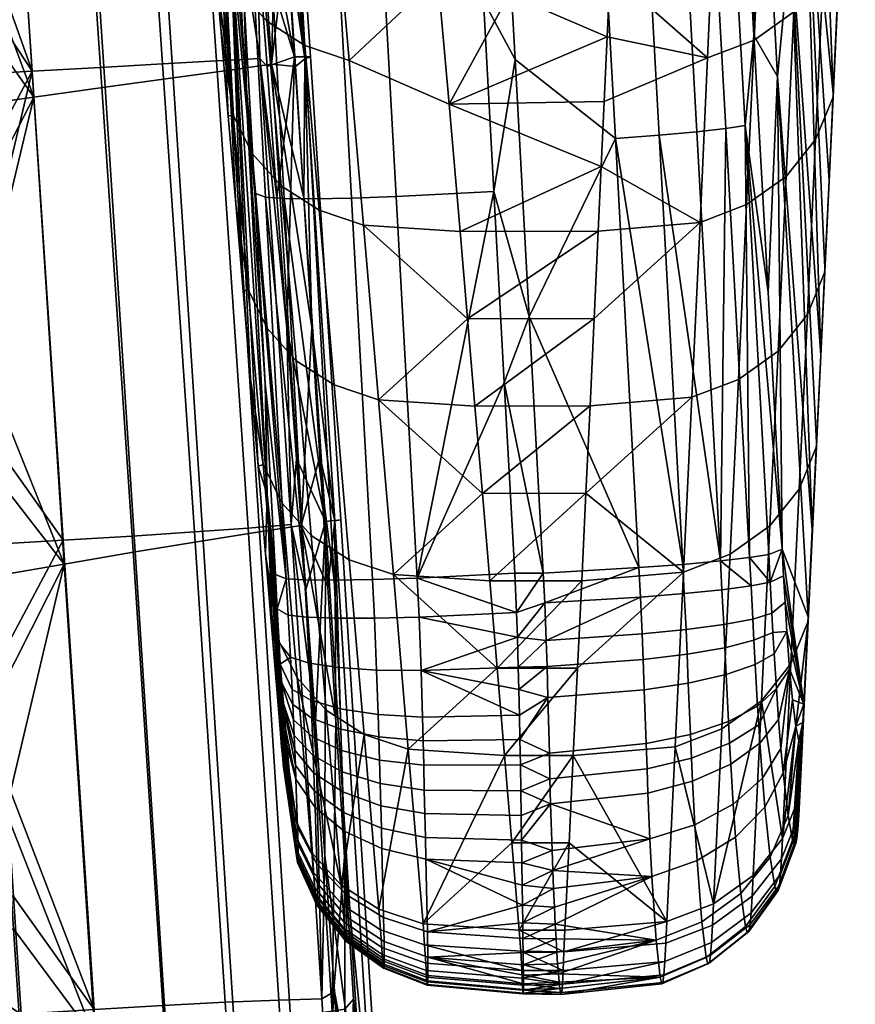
# Model space of a CAD drawing. Header units: millimetres. Extents: x -303 to 303, y -299 to 278.
# Tile 36 of 62: x 243 to 302, y -190 to -120. Entities that reach past the tile are written whole.
import ezdxf

# ---------------------------------------------------------------- set-up
doc = ezdxf.new("R2010")
doc.units = ezdxf.units.MM
doc.header["$MEASUREMENT"] = 0
for name, color, linetype in [('podrucky', 253, 'Continuous'), ('sedak', 253, 'Continuous'), ('sesak doplnky', 211, 'Continuous')]:
    doc.layers.add(name, color=color, linetype=linetype)

msp = doc.modelspace()

# ---------------------------------------------------------------- meshes
at = {"layer": 'podrucky'}
mesh = msp.add_polyface(dxfattribs=at)
corners = [(256.352, -85.469, 477.692), (257.367, -96.184, 440.248), (258.99, -126.365, 441.462), (257.801, -113.207, 478.531), (258.051, -104.846, 419.475), (258.791, -118.389, 420.127), (256.781, -81.76, 418.359), (257.121, -120.271, 539.698), (256.549, -99.913, 515.563), (257.656, -126.478, 527.339), (256.617, -114.424, 551.345), (255.23, -86.484, 552.558), (258.715, -138.897, 502.622), (256.111, -108.579, 562.993), (258.188, -132.687, 514.98), (255.602, -102.737, 574.642), (261.613, -132.312, 410.694), (260.287, -132.23, 413.854), (258.797, -105.145, 412.545), (260.121, -105.227, 409.381), (263.686, -132.331, 407.999), (262.195, -105.246, 406.681), (266.402, -132.283, 405.955), (264.912, -105.197, 404.633), (269.574, -132.173, 404.663), (268.088, -105.087, 403.338), (275.023, -104.74, 402.654), (275.766, -118.284, 403.317), (274.389, -93.195, 402.089), (262.066, -109.774, 593.057), (265.207, -110.829, 593.725), (264.172, -99.145, 617.025), (261.035, -98.092, 616.356), (259.375, -108.051, 592.074), (258.344, -96.371, 615.373), (257.305, -105.74, 590.823), (256.273, -94.063, 614.122), (255.957, -102.995, 589.387), (254.926, -91.32, 612.687), (263.09, -121.459, 569.757), (266.23, -122.515, 570.424), (260.396, -119.735, 568.775), (258.326, -117.423, 567.525), (256.98, -114.677, 566.089), (268.191, -90.584, 635.478), (267.279, -87.916, 640.742), (270.02, -95.892, 624.934), (269.105, -93.242, 630.208), (270.934, -98.539, 619.658), (271.738, -107.568, 601.656), (272.531, -116.597, 583.653), (254.572, -91.061, 597.941), (255.088, -96.898, 586.291), (277.594, -117.827, 581.199), (275.375, -111.398, 594.019), (273.154, -104.969, 606.839), (277.008, -104.224, 402.629)]
mesh.append_faces([[corners[k] for k in face] for face in [(0, 1, 2, 3), (1, 4, 5, 5), (1, 6, 4, 4), (2, 1, 5, 5), (7, 8, 9, 9), (10, 11, 7, 7), (7, 11, 8, 8), (3, 12, 8, 8), (11, 10, 13, 13), (14, 9, 8, 8), (13, 15, 11, 11), (16, 17, 18, 19), (20, 16, 19, 21), (22, 20, 21, 23), (24, 22, 23, 25), (18, 5, 4, 4), (25, 26, 27, 27), (26, 25, 28, 28), (29, 30, 31, 32), (33, 29, 32, 34), (35, 33, 34, 36), (37, 35, 36, 38), (39, 40, 30, 29), (41, 39, 29, 33), (42, 41, 33, 35), (43, 42, 35, 37), (44, 45, 31, 31), (46, 47, 31, 31), (48, 31, 30, 49), (30, 50, 49, 49), (50, 30, 40, 40), (48, 46, 31, 31), (37, 51, 52, 52), (38, 51, 37, 37), (37, 15, 13, 43), (37, 52, 15, 15), (43, 13, 10, 10), (53, 54, 50, 50), (50, 54, 49, 49), (48, 49, 55, 55), (54, 55, 49, 49), (27, 26, 56, 56), (26, 28, 56, 56)]])
mesh = msp.add_polyface(dxfattribs=at)
corners = [(295.033, -93.76, 447.066), (296.102, -85.698, 475.427), (297.57, -113.721, 476.295), (296.633, -123.651, 448.218), (301.145, -112.789, 550.922), (300.875, -118.631, 539.273), (299.377, -93.154, 533.69), (300.586, -124.836, 526.898), (301.412, -106.944, 562.571), (300.215, -82.834, 562.122), (301.676, -101.096, 574.218), (298.465, -103.811, 504.075), (299.703, -143.436, 489.766), (294.961, -120.736, 419.584), (293.957, -102.503, 418.68), (291.279, -96.883, 408.596), (292.643, -96.659, 411.63), (294.326, -127.123, 413.135), (292.963, -127.347, 410.098), (289.217, -97.122, 406.038), (290.9, -127.585, 407.536), (286.551, -97.364, 404.119), (288.232, -127.826, 405.615), (283.445, -97.594, 402.924), (285.127, -128.056, 404.417), (292.951, -84.27, 417.779), (278.01, -122.456, 403.522), (277.008, -104.224, 402.629), (276, -85.994, 401.736), (295.504, -109.382, 593.097), (292.193, -110.652, 593.807), (291.668, -122.336, 570.511), (294.977, -121.068, 569.801), (298.312, -107.375, 592.028), (297.785, -119.064, 568.732), (300.398, -104.756, 590.669), (299.871, -116.449, 567.372), (301.637, -101.73, 589.124), (301.109, -113.425, 565.828), (296.016, -97.692, 616.393), (292.703, -98.966, 617.102), (298.828, -95.68, 615.324), (300.914, -93.056, 613.963), (302.15, -90.026, 612.417), (284.752, -116.245, 584.354), (284.955, -111.648, 593.52), (285.355, -102.455, 611.851), (285.156, -107.051, 602.685), (287.527, -92.884, 630.903), (285.551, -97.858, 621.017), (300.574, -125.112, 542.531), (301.934, -95.246, 585.865), (282.898, -104.514, 607.744), (280.246, -111.171, 594.471), (284.545, -120.841, 575.189), (277.594, -117.827, 581.199), (275.766, -118.284, 403.317)]
mesh.append_faces([[corners[k] for k in face] for face in [(0, 1, 2, 3), (4, 5, 6, 6), (6, 5, 7, 7), (8, 9, 10, 10), (4, 9, 8, 8), (11, 6, 7, 7), (9, 4, 6, 6), (12, 2, 11, 11), (3, 13, 0, 0), (14, 0, 13, 13), (15, 16, 17, 18), (19, 15, 18, 20), (21, 19, 20, 22), (23, 21, 22, 24), (16, 14, 13, 17), (16, 25, 14, 14), (24, 26, 27, 23), (28, 23, 27, 27), (29, 30, 31, 32), (33, 29, 32, 34), (35, 33, 34, 36), (37, 35, 36, 38), (39, 40, 30, 29), (41, 39, 29, 33), (42, 41, 33, 35), (43, 42, 35, 37), (31, 30, 44, 44), (45, 44, 30, 30), (40, 46, 47, 30), (45, 30, 47, 47), (40, 48, 46, 46), (49, 46, 48, 48), (38, 8, 10, 37), (4, 50, 5, 5), (38, 4, 8, 8), (37, 10, 51, 51), (52, 47, 46, 46), (47, 53, 45, 45), (53, 44, 45, 45), (54, 44, 55, 55), (53, 55, 44, 44), (52, 53, 47, 47), (52, 46, 49, 49), (26, 56, 27, 27)]])
mesh = msp.add_polyface(dxfattribs=at)
corners = [(258.99, -126.365, 441.462), (259.531, -131.932, 420.777), (260.27, -145.475, 421.425), (258.791, -118.389, 420.127), (257.801, -113.207, 478.531), (259.768, -151.324, 477.908), (259.242, -145.11, 490.265), (258.715, -138.897, 502.622), (258.188, -132.687, 514.98), (256.549, -99.913, 515.563), (260.422, -153.322, 442.537), (261.771, -159.315, 415.156), (260.287, -132.23, 413.854), (261.613, -132.312, 410.694), (263.1, -159.398, 412.002), (258.797, -105.145, 412.545), (263.686, -132.331, 407.999), (265.172, -159.417, 409.314), (266.402, -132.283, 405.955), (267.887, -159.37, 407.275), (268.088, -105.087, 403.338), (275.766, -118.284, 403.317), (276.504, -131.829, 403.981), (269.574, -132.173, 404.663), (271.057, -159.26, 405.987), (264.104, -133.146, 546.457), (267.242, -134.201, 547.122), (266.23, -122.515, 570.424), (263.09, -121.459, 569.757), (261.41, -131.423, 545.476), (260.396, -119.735, 568.775), (259.34, -129.112, 544.228), (258.326, -117.423, 567.525), (257.994, -126.367, 542.793), (256.98, -114.677, 566.089), (265.172, -145.55, 521.731), (268.309, -146.604, 522.394), (262.48, -143.829, 520.752), (260.412, -141.521, 519.506), (259.062, -138.778, 518.073), (260.127, -151.195, 493.354), (261.477, -153.934, 494.785), (273.32, -125.626, 565.649), (272.531, -116.597, 583.653), (274.1, -134.655, 547.646), (274.633, -140.856, 535.28), (256.617, -114.424, 551.345), (257.121, -120.271, 539.698), (275.164, -147.058, 522.915), (257.656, -126.478, 527.339), (283.625, -140.836, 535.32), (283.914, -134.631, 547.692), (284.127, -130.035, 556.858), (277.594, -117.827, 581.199), (284.545, -120.841, 575.189), (278.01, -122.456, 403.522)]
mesh.append_faces([[corners[k] for k in face] for face in [(0, 1, 2, 2), (1, 0, 3, 3), (4, 5, 6, 6), (4, 6, 7, 7), (8, 9, 7, 7), (10, 0, 2, 2), (4, 0, 10, 10), (5, 4, 10, 10), (11, 1, 12, 12), (13, 14, 12, 12), (12, 1, 3, 15), (16, 17, 13, 13), (1, 11, 2, 2), (18, 19, 17, 16), (20, 21, 22, 23), (23, 24, 19, 18), (23, 22, 24, 24), (25, 26, 27, 28), (29, 25, 28, 30), (31, 29, 30, 32), (33, 31, 32, 34), (35, 36, 26, 25), (37, 35, 25, 29), (38, 37, 29, 31), (39, 38, 31, 33), (40, 41, 38, 39), (27, 42, 43, 43), (42, 27, 26, 44), (26, 45, 44, 44), (46, 47, 33, 33), (34, 46, 33, 33), (36, 48, 45, 45), (47, 49, 33, 33), (33, 49, 8, 39), (39, 7, 6, 40), (39, 8, 7, 7), (45, 26, 36, 36), (50, 45, 48, 48), (45, 51, 44, 44), (52, 42, 44, 44), (53, 43, 42, 42), (54, 53, 42, 42), (21, 55, 22, 22)]])
mesh = msp.add_polyface(dxfattribs=at)
corners = [(298.465, -103.811, 504.075), (300.586, -124.836, 526.898), (300.295, -131.038, 514.521), (300, -137.238, 502.144), (299.703, -143.436, 489.766), (299.1, -155.827, 465.009), (297.57, -113.721, 476.295), (299.402, -149.632, 477.388), (296.633, -123.651, 448.218), (296.961, -157.204, 421.402), (295.963, -138.97, 420.491), (294.961, -120.736, 419.584), (294.326, -127.123, 413.135), (294.641, -157.81, 411.605), (292.963, -127.347, 410.098), (292.578, -158.049, 409.038), (290.9, -127.585, 407.536), (286.801, -158.518, 405.911), (279.01, -140.687, 404.415), (285.127, -128.056, 404.417), (288.232, -127.826, 405.615), (289.908, -158.289, 407.112), (278.01, -122.456, 403.522), (299.994, -137.519, 517.779), (298.756, -140.543, 519.325), (298.17, -152.947, 494.573), (299.406, -149.921, 493.026), (294.439, -132.752, 546.505), (291.131, -134.019, 547.217), (290.551, -146.429, 522.471), (293.859, -145.162, 521.757), (297.246, -130.749, 545.435), (296.668, -143.158, 520.686), (299.334, -128.135, 544.075), (300.574, -125.112, 542.531), (294.977, -121.068, 569.801), (291.668, -122.336, 570.511), (297.785, -119.064, 568.732), (299.871, -116.449, 567.372), (301.109, -113.425, 565.828), (283.625, -140.836, 535.32), (283.332, -147.04, 522.949), (283.914, -134.631, 547.692), (300.875, -118.631, 539.273), (284.336, -125.438, 566.023), (284.127, -130.035, 556.858), (284.545, -120.841, 575.189), (284.752, -116.245, 584.354), (301.145, -112.789, 550.922), (275.164, -147.058, 522.915), (274.633, -140.856, 535.28), (273.32, -125.626, 565.649), (274.1, -134.655, 547.646), (277.242, -145.373, 404.644), (276.504, -131.829, 403.981)]
mesh.append_faces([[corners[k] for k in face] for face in [(0, 1, 2, 2), (0, 2, 3, 3), (4, 0, 3, 3), (5, 6, 7, 7), (6, 4, 7, 7), (6, 5, 8, 8), (9, 10, 8, 8), (10, 11, 8, 8), (10, 9, 12, 12), (13, 14, 12, 12), (12, 11, 10, 10), (14, 15, 16, 16), (17, 18, 19, 19), (20, 16, 15, 15), (21, 19, 20, 20), (18, 22, 19, 19), (23, 24, 25, 26), (27, 28, 29, 30), (31, 27, 30, 32), (33, 31, 32, 24), (34, 33, 24, 23), (35, 36, 28, 27), (37, 35, 27, 31), (38, 37, 31, 33), (39, 38, 33, 34), (28, 40, 41, 29), (42, 40, 28, 28), (26, 4, 3, 23), (23, 2, 1, 34), (26, 7, 4, 4), (23, 3, 2, 2), (1, 43, 34, 34), (36, 44, 45, 28), (36, 46, 44, 44), (36, 47, 46, 46), (48, 39, 34, 34), (45, 42, 28, 28), (49, 41, 40, 40), (42, 50, 40, 40), (44, 51, 45, 45), (44, 46, 51, 51), (42, 45, 52, 52), (18, 53, 54, 54), (18, 54, 22, 22)]])
mesh = msp.add_polyface(dxfattribs=at)
corners = [(280.215, -163.687, 405.638), (278.176, -163.453, 405.612), (280.109, -161.018, 405.42), (296.633, -123.651, 448.218), (299.1, -155.827, 465.009), (298.797, -162.02, 452.63), (296.961, -157.204, 421.402), (298.49, -168.212, 440.25), (297.064, -159.095, 421.504), (297.17, -160.982, 421.659), (296.232, -161.763, 414.922), (296.309, -163.127, 415.092), (294.953, -163.682, 412.073), (294.875, -162.168, 411.888), (290.016, -160.361, 407.219), (290.137, -162.924, 407.411), (287.021, -163.232, 406.219), (286.906, -160.606, 406.019), (292.688, -160.095, 409.144), (292.811, -162.563, 409.329), (294.75, -159.824, 411.71), (296.111, -159.562, 414.751), (280.006, -158.918, 405.308), (286.801, -158.518, 405.911), (289.908, -158.289, 407.112), (292.578, -158.049, 409.038), (294.641, -157.81, 411.605), (297.295, -163.049, 421.993), (296.004, -157.587, 414.648), (294.326, -127.123, 413.135), (292.963, -127.347, 410.098), (288.232, -127.826, 405.615), (285.127, -128.056, 404.417), (279.01, -140.687, 404.415), (296.082, -155.564, 495.936), (293.273, -157.57, 497.01), (292.68, -169.976, 472.262), (295.49, -167.967, 471.186), (298.17, -152.947, 494.573), (297.578, -165.345, 469.82), (299.406, -149.921, 493.026), (298.812, -162.316, 468.271), (293.859, -145.162, 521.757), (290.551, -146.429, 522.471), (289.963, -158.838, 497.725), (296.668, -143.158, 520.686), (298.756, -140.543, 519.325), (283.039, -153.245, 510.577), (282.742, -159.449, 498.206), (283.332, -147.04, 522.949), (282.441, -165.654, 485.835), (299.402, -149.632, 477.388), (275.691, -153.259, 510.549), (276.219, -159.461, 498.184), (276.742, -165.662, 485.818)]
mesh.append_faces([[corners[k] for k in face] for face in [(0, 1, 2, 2), (3, 4, 5, 5), (3, 5, 6, 6), (7, 6, 5, 5), (8, 7, 9, 9), (10, 11, 12, 13), (14, 15, 16, 17), (18, 19, 15, 14), (20, 13, 19, 18), (21, 10, 13, 20), (22, 23, 2, 2), (0, 2, 17, 17), (0, 17, 16, 16), (14, 17, 23, 24), (2, 23, 17, 17), (18, 14, 24, 25), (18, 25, 20, 20), (20, 25, 26, 26), (21, 20, 26, 26), (10, 9, 27, 11), (9, 10, 21, 8), (6, 21, 28, 28), (26, 28, 21, 21), (21, 6, 8, 8), (28, 29, 6, 6), (25, 30, 26, 26), (29, 28, 26, 26), (24, 31, 25, 25), (32, 24, 23, 23), (22, 33, 23, 23), (34, 35, 36, 37), (38, 34, 37, 39), (40, 38, 39, 41), (42, 43, 44, 35), (45, 42, 35, 34), (46, 45, 34, 38), (44, 47, 48, 48), (43, 49, 47, 47), (44, 48, 50, 50), (47, 44, 43, 43), (41, 4, 51, 40), (52, 47, 49, 49), (47, 53, 48, 48), (53, 54, 48, 48)]])
mesh = msp.add_polyface(dxfattribs=at)
corners = [(278.109, -161.701, 405.465), (280.006, -158.918, 405.308), (280.109, -161.018, 405.42), (277.979, -158.918, 405.308), (278.176, -163.453, 405.612), (261.406, -166.621, 423.217), (260.422, -153.322, 442.537), (261.344, -165.364, 422.774), (261.465, -167.818, 423.859), (261.518, -169.018, 424.779), (261.564, -170.194, 426.02), (261.266, -163.854, 422.456), (261.137, -161.441, 422.203), (261.006, -159.018, 422.071), (260.27, -145.475, 421.425), (260.291, -157.539, 465.551), (260.812, -163.756, 453.195), (259.768, -151.324, 477.908), (261.771, -159.315, 415.156), (260.287, -132.23, 413.854), (263.1, -159.398, 412.002), (261.613, -132.312, 410.694), (265.172, -159.417, 409.314), (276.504, -131.829, 403.981), (277.242, -145.373, 404.644), (271.057, -159.26, 405.987), (271.191, -162.026, 406.15), (268.023, -162.106, 407.437), (267.887, -159.37, 407.275), (265.312, -162.11, 409.472), (263.238, -162.033, 412.155), (261.91, -161.884, 415.302), (262.066, -164.889, 415.641), (266.234, -157.956, 497.004), (269.371, -159.008, 497.665), (268.309, -146.604, 522.394), (265.172, -145.55, 521.731), (263.547, -156.238, 496.029), (262.48, -143.829, 520.752), (261.477, -153.934, 494.785), (260.412, -141.521, 519.506), (262.539, -166.351, 470.065), (264.605, -168.65, 471.305), (261.188, -163.617, 468.637), (260.127, -151.195, 493.354), (276.219, -159.461, 498.184), (275.691, -153.259, 510.549), (275.164, -147.058, 522.915), (276.742, -165.662, 485.818), (259.242, -145.11, 490.265), (283.039, -153.245, 510.577), (283.332, -147.04, 522.949), (279.01, -140.687, 404.415)]
mesh.append_faces([[corners[k] for k in face] for face in [(0, 1, 2, 2), (1, 0, 3, 3), (0, 2, 4, 4), (5, 6, 7, 7), (5, 8, 6, 6), (8, 9, 6, 6), (9, 10, 6, 6), (7, 6, 11, 11), (12, 11, 6, 6), (6, 13, 12, 12), (6, 14, 13, 13), (15, 6, 16, 16), (15, 17, 6, 6), (14, 18, 13, 13), (18, 19, 20, 20), (20, 21, 22, 22), (23, 24, 25, 25), (24, 3, 25, 25), (3, 0, 25, 25), (0, 4, 26, 26), (25, 26, 27, 28), (25, 0, 26, 26), (27, 29, 22, 28), (29, 30, 20, 22), (20, 30, 31, 18), (31, 32, 11, 12), (12, 13, 18, 18), (31, 12, 18, 18), (33, 34, 35, 36), (37, 33, 36, 38), (39, 37, 38, 40), (41, 42, 37, 39), (43, 41, 39, 44), (34, 45, 46, 46), (35, 46, 47, 47), (34, 46, 35, 35), (34, 48, 45, 45), (44, 17, 15, 43), (44, 49, 17, 17), (50, 46, 45, 45), (47, 46, 51, 51), (24, 52, 1, 1), (1, 3, 24, 24)]])
mesh = msp.add_polyface(dxfattribs=at)
corners = [(261.615, -172.722, 432.009), (261.516, -172.06, 436.323), (261.623, -172.481, 430.58), (260.422, -153.322, 442.537), (261.598, -171.172, 427.424), (261.617, -171.944, 428.953), (261.564, -170.194, 426.02), (261.594, -172.732, 433.458), (261.441, -171.242, 438.258), (260.812, -163.756, 453.195), (261.336, -169.975, 440.839), (261.562, -172.521, 434.804), (263.4, -165.31, 412.534), (263.238, -162.033, 412.155), (265.312, -162.11, 409.472), (265.473, -165.62, 409.884), (262.066, -164.889, 415.641), (261.91, -161.884, 415.302), (263.52, -167.935, 413.127), (265.59, -168.546, 410.55), (262.18, -167.163, 416.147), (262.23, -168.239, 416.498), (263.574, -169.212, 413.546), (262.281, -169.335, 416.943), (263.629, -170.525, 414.084), (262.33, -170.434, 417.493), (263.68, -171.848, 414.75), (262.375, -171.478, 418.123), (263.73, -173.101, 415.51), (262.42, -172.553, 418.895), (263.777, -174.385, 416.436), (262.461, -173.531, 419.724), (263.82, -175.546, 417.424), (261.344, -165.364, 422.774), (261.266, -163.854, 422.456), (261.406, -166.621, 423.217), (261.465, -167.818, 423.859), (261.518, -169.018, 424.779), (262.58, -176.955, 423.956), (262.613, -179.27, 430.161), (262.604, -179.434, 431.402), (262.609, -178.157, 426.35), (262.516, -179.109, 436.35), (262.482, -178.788, 437.574), (262.357, -177.398, 441.147), (262.242, -176.043, 443.921), (263.596, -178.771, 445.346), (265.664, -181.064, 446.582), (262.539, -166.351, 470.065), (261.188, -163.617, 468.637), (260.291, -157.539, 465.551)]
mesh.append_faces([[corners[k] for k in face] for face in [(0, 1, 2, 2), (3, 4, 5, 5), (3, 5, 2, 2), (3, 6, 4, 4), (7, 1, 0, 0), (2, 1, 8, 8), (3, 2, 8, 8), (9, 3, 10, 10), (3, 8, 10, 10), (7, 11, 1, 1), (12, 13, 14, 15), (16, 17, 13, 12), (18, 12, 15, 19), (20, 16, 12, 18), (21, 20, 18, 22), (23, 21, 22, 24), (25, 23, 24, 26), (27, 25, 26, 28), (29, 27, 28, 30), (31, 29, 30, 32), (33, 16, 20, 20), (33, 34, 16, 16), (33, 20, 21, 35), (23, 35, 21, 21), (27, 36, 25, 25), (25, 36, 35, 23), (31, 37, 36, 29), (31, 6, 37, 37), (38, 6, 31, 31), (29, 36, 27, 27), (6, 38, 4, 4), (2, 39, 40, 0), (5, 41, 2, 2), (5, 4, 38, 41), (11, 42, 43, 1), (8, 1, 44, 44), (45, 8, 44, 44), (45, 10, 8, 8), (46, 47, 48, 48), (49, 45, 46, 48), (49, 50, 45, 45), (9, 45, 50, 50), (9, 10, 45, 45)]])
mesh = msp.add_polyface(dxfattribs=at)
corners = [(298.49, -168.212, 440.25), (298.422, -169.506, 437.594), (297.93, -169.785, 427.546), (298.369, -170.283, 435.732), (298.135, -170.818, 430.552), (298.27, -170.926, 433.127), (297.695, -167.917, 424.84), (297.488, -165.73, 423.042), (297.295, -163.049, 421.993), (297.17, -160.982, 421.659), (297.064, -159.095, 421.504), (296.961, -157.204, 421.402), (298.076, -177.098, 438.232), (298.143, -176.103, 440.642), (296.91, -179.183, 442.095), (296.84, -180.279, 439.433), (297.385, -176.126, 424.382), (297.699, -177.866, 429.278), (296.434, -181.15, 428.748), (296.1, -179.084, 422.985), (297.035, -173.099, 420.13), (295.729, -175.524, 418.024), (296.875, -171.362, 418.529), (295.557, -173.461, 416.138), (296.707, -169.303, 417.128), (295.379, -170.989, 414.471), (296.553, -167.113, 416.095), (295.295, -169.688, 413.799), (295.213, -168.347, 413.236), (296.396, -164.631, 415.364), (295.047, -165.405, 412.38), (296.309, -163.127, 415.092), (294.953, -163.682, 412.073), (298.215, -174.707, 443.515), (296.98, -177.741, 445.067), (298.008, -177.748, 436.067), (297.926, -178.106, 433.925), (297.824, -178.162, 431.666), (298.812, -162.316, 468.271), (299.1, -155.827, 465.009), (298.797, -162.02, 452.63), (295.49, -167.967, 471.186), (294.893, -180.367, 446.435), (297.578, -165.345, 469.82)]
mesh.append_faces([[corners[k] for k in face] for face in [(0, 1, 2, 2), (1, 3, 4, 4), (3, 5, 4, 4), (2, 1, 4, 4), (0, 2, 6, 6), (0, 7, 8, 8), (7, 0, 6, 6), (8, 9, 0, 0), (10, 11, 0, 0), (12, 13, 14, 15), (16, 17, 18, 19), (20, 16, 19, 21), (22, 20, 21, 23), (24, 22, 23, 25), (26, 24, 25, 27), (28, 26, 27, 27), (29, 26, 28, 30), (31, 29, 30, 32), (14, 13, 33, 34), (1, 33, 13, 13), (33, 1, 0, 0), (13, 12, 3, 1), (5, 12, 35, 35), (36, 5, 35, 35), (3, 12, 5, 5), (37, 5, 36, 36), (16, 4, 17, 17), (5, 37, 17, 17), (2, 4, 16, 16), (4, 5, 17, 17), (20, 2, 16, 16), (20, 22, 7, 6), (26, 7, 24, 24), (24, 7, 22, 22), (29, 8, 7, 26), (31, 8, 29, 29), (20, 6, 2, 2), (34, 33, 38, 38), (39, 33, 40, 40), (33, 0, 40, 40), (34, 41, 42, 42), (34, 38, 43, 43), (34, 43, 41, 41), (33, 39, 38, 38)]])
mesh = msp.add_polyface(dxfattribs=at)
corners = [(280.533, -175.283, 409.296), (278.438, -176.106, 409.806), (278.41, -174.367, 408.777), (280.215, -163.687, 405.638), (278.238, -165.578, 405.889), (278.176, -163.453, 405.612), (280.441, -171.686, 407.527), (278.381, -172.53, 407.881), (278.35, -170.72, 407.166), (280.34, -167.742, 406.304), (278.316, -168.988, 406.621), (278.277, -167.176, 406.18), (280.277, -165.536, 405.881), (280.486, -173.514, 408.338), (268.18, -165.796, 407.871), (268.023, -162.106, 407.437), (271.191, -162.026, 406.15), (271.34, -165.831, 406.593), (265.473, -165.62, 409.884), (265.312, -162.11, 409.472), (268.289, -168.953, 408.588), (271.438, -169.14, 407.336), (265.59, -168.546, 410.55), (268.34, -170.537, 409.109), (271.482, -170.812, 407.882), (265.643, -169.996, 411.028), (263.574, -169.212, 413.546), (263.52, -167.935, 413.127), (268.387, -172.182, 409.784), (271.525, -172.553, 408.59), (265.695, -171.496, 411.644), (263.629, -170.525, 414.084), (268.436, -173.846, 410.622), (271.566, -174.317, 409.473), (265.748, -173.011, 412.409), (263.68, -171.848, 414.75), (268.48, -175.421, 411.577), (271.605, -175.985, 410.48), (265.797, -174.445, 413.28), (263.73, -173.101, 415.51), (265.844, -175.91, 414.338), (268.523, -177.026, 412.735), (263.777, -174.385, 416.436), (263.82, -175.546, 417.424), (265.887, -177.227, 415.461), (267.293, -170.363, 472.278), (270.426, -171.412, 472.937), (269.371, -159.008, 497.665), (266.234, -157.956, 497.004), (264.605, -168.65, 471.305), (263.547, -156.238, 496.029), (277.266, -171.864, 473.452), (276.742, -165.662, 485.818), (271.477, -183.817, 448.208), (268.348, -182.772, 447.552), (265.664, -181.064, 446.582), (262.539, -166.351, 470.065), (282.441, -165.654, 485.835)]
mesh.append_faces([[corners[k] for k in face] for face in [(0, 1, 2, 2), (3, 4, 5, 5), (6, 7, 8, 8), (9, 10, 11, 11), (10, 9, 8, 8), (12, 11, 4, 4), (7, 13, 2, 2), (14, 15, 16, 17), (18, 19, 15, 14), (20, 14, 17, 21), (22, 18, 14, 20), (23, 20, 21, 24), (25, 22, 20, 23), (26, 27, 22, 25), (28, 23, 24, 29), (30, 25, 23, 28), (31, 26, 25, 30), (32, 28, 29, 33), (34, 30, 28, 32), (35, 31, 30, 34), (36, 32, 33, 37), (38, 34, 32, 36), (39, 35, 34, 38), (40, 38, 36, 41), (42, 39, 38, 40), (43, 42, 40, 44), (11, 17, 4, 4), (21, 10, 8, 24), (17, 5, 4, 4), (17, 11, 10, 10), (17, 16, 5, 5), (17, 10, 21, 21), (24, 8, 7, 29), (33, 2, 1, 37), (2, 33, 29, 7), (45, 46, 47, 48), (49, 45, 48, 50), (46, 51, 52, 52), (53, 51, 46, 46), (47, 46, 52, 52), (54, 46, 45, 45), (49, 55, 45, 45), (49, 56, 55, 55), (57, 52, 51, 51)]])
mesh = msp.add_polyface(dxfattribs=at)
corners = [(280.637, -178.596, 411.627), (278.465, -177.879, 411.056), (280.533, -175.283, 409.296), (280.34, -167.742, 406.304), (278.277, -167.176, 406.18), (280.277, -165.536, 405.881), (280.215, -163.687, 405.638), (278.238, -165.578, 405.889), (280.441, -171.686, 407.527), (280.486, -173.514, 408.338), (278.381, -172.53, 407.881), (278.35, -170.72, 407.166), (278.41, -174.367, 408.777), (295.729, -175.524, 418.024), (296.1, -179.084, 422.985), (294.021, -181.657, 421.844), (293.654, -177.646, 416.275), (293.484, -175.306, 414.142), (290.922, -179.316, 415.006), (290.764, -176.77, 412.68), (295.557, -173.461, 416.138), (290.602, -173.681, 410.598), (287.582, -177.776, 411.825), (287.439, -174.525, 409.615), (293.309, -172.481, 412.243), (295.379, -170.989, 414.471), (290.525, -172.043, 409.753), (287.371, -172.796, 408.714), (293.227, -170.988, 411.475), (295.295, -169.688, 413.799), (290.451, -170.357, 409.045), (287.307, -171.017, 407.959), (293.145, -169.452, 410.832), (295.213, -168.347, 413.236), (290.299, -166.719, 407.986), (287.172, -167.185, 406.828), (292.98, -166.115, 409.865), (295.047, -165.405, 412.38), (290.211, -164.666, 407.622), (287.094, -165.038, 406.441), (292.891, -164.206, 409.527), (294.953, -163.682, 412.073), (290.137, -162.924, 407.411), (287.021, -163.232, 406.219), (292.811, -162.563, 409.329), (294.875, -162.168, 411.888), (293.273, -157.57, 497.01), (289.963, -158.838, 497.725), (289.367, -171.246, 472.98), (292.68, -169.976, 472.262), (288.766, -183.654, 448.235), (282.141, -171.858, 473.463), (292.082, -182.381, 447.514), (282.441, -165.654, 485.835), (295.49, -167.967, 471.186), (294.893, -180.367, 446.435), (277.789, -178.065, 461.086), (281.838, -178.063, 461.092), (277.266, -171.864, 473.452), (282.742, -159.449, 498.206), (276.742, -165.662, 485.818)]
mesh.append_faces([[corners[k] for k in face] for face in [(0, 1, 2, 2), (3, 4, 5, 5), (6, 5, 7, 7), (8, 9, 10, 10), (3, 8, 11, 11), (9, 2, 12, 12), (13, 14, 15, 16), (17, 16, 18, 19), (20, 13, 16, 17), (21, 19, 22, 23), (24, 17, 19, 21), (25, 20, 17, 24), (26, 21, 23, 27), (28, 24, 21, 26), (29, 25, 24, 28), (30, 26, 27, 31), (32, 28, 26, 30), (33, 29, 28, 32), (34, 30, 31, 35), (36, 32, 30, 34), (37, 33, 32, 36), (38, 34, 35, 39), (40, 36, 34, 38), (41, 37, 36, 40), (42, 38, 39, 43), (44, 40, 38, 42), (45, 41, 40, 44), (2, 22, 0, 0), (2, 23, 22, 22), (23, 2, 9, 27), (8, 31, 27, 9), (31, 8, 3, 35), (6, 43, 39, 5), (35, 3, 5, 39), (46, 47, 48, 49), (50, 48, 51, 51), (52, 49, 48, 48), (47, 53, 51, 48), (52, 54, 49, 49), (55, 54, 52, 52), (51, 56, 57, 57), (51, 53, 58, 58), (53, 59, 60, 60), (58, 56, 51, 51)]])
mesh = msp.add_polyface(dxfattribs=at)
corners = [(280.533, -175.283, 409.296), (278.465, -177.879, 411.056), (278.438, -176.106, 409.806), (280.688, -180.015, 412.888), (278.516, -181.065, 413.941), (278.49, -179.466, 412.384), (280.637, -178.596, 411.627), (268.523, -177.026, 412.735), (268.48, -175.421, 411.577), (271.605, -175.985, 410.48), (271.645, -177.685, 411.7), (268.562, -178.465, 413.96), (271.68, -179.206, 412.991), (268.68, -183.364, 420.021), (271.785, -184.371, 419.363), (268.707, -185.066, 423.414), (271.811, -186.163, 422.93), (268.715, -186.307, 427.187), (271.816, -187.471, 426.905), (268.711, -186.673, 428.93), (271.812, -187.857, 428.745), (266.045, -184.78, 429.239), (266.049, -184.444, 427.642), (268.703, -186.918, 430.775), (271.805, -188.116, 430.695), (268.668, -186.964, 434.688), (271.777, -188.16, 434.84), (268.645, -186.755, 436.522), (271.756, -187.937, 436.781), (268.619, -186.444, 438.21), (271.732, -187.606, 438.563), (268.586, -185.989, 439.962), (271.703, -187.125, 440.407), (268.551, -185.494, 441.471), (271.672, -186.605, 441.984), (268.463, -184.226, 444.555), (271.588, -185.291, 445.174), (268.348, -182.772, 447.552), (271.477, -183.817, 448.208), (278.537, -182.479, 415.554), (278.555, -183.733, 417.224), (278.57, -184.846, 418.956), (278.582, -185.839, 420.758), (278.59, -186.711, 422.646), (278.596, -187.458, 424.642), (278.594, -188.469, 428.678), (278.598, -188.069, 426.766), (278.59, -188.735, 430.705), (278.566, -188.767, 435.016), (278.553, -188.526, 437.033), (278.535, -188.172, 438.88), (278.514, -187.664, 440.785), (278.416, -185.759, 445.664), (278.309, -184.267, 448.721), (278.488, -187.119, 442.408), (277.789, -178.065, 461.086), (270.426, -171.412, 472.937), (267.293, -170.363, 472.278), (265.664, -181.064, 446.582), (277.266, -171.864, 473.452)]
mesh.append_faces([[corners[k] for k in face] for face in [(0, 1, 2, 2), (3, 4, 5, 5), (6, 5, 1, 1), (7, 8, 9, 10), (11, 7, 10, 12), (13, 11, 12, 14), (15, 13, 14, 16), (17, 15, 16, 18), (19, 17, 18, 20), (21, 22, 17, 19), (23, 19, 20, 24), (25, 23, 24, 26), (27, 25, 26, 28), (29, 27, 28, 30), (31, 29, 30, 32), (33, 31, 32, 34), (35, 33, 34, 36), (37, 35, 36, 38), (39, 12, 4, 4), (40, 14, 39, 39), (1, 10, 9, 2), (5, 12, 10, 1), (4, 12, 5, 5), (12, 39, 14, 14), (14, 40, 41, 41), (16, 14, 41, 42), (16, 43, 44, 44), (16, 42, 43, 43), (45, 20, 18, 46), (46, 18, 16, 16), (20, 45, 47, 24), (44, 46, 16, 16), (48, 26, 24, 47), (49, 28, 26, 48), (28, 49, 50, 30), (30, 50, 51, 32), (52, 53, 38, 36), (32, 51, 54, 34), (54, 36, 34, 34), (54, 52, 36, 36), (38, 53, 55, 55), (56, 37, 38, 38), (57, 58, 37, 37), (55, 59, 38, 38)]])
mesh = msp.add_polyface(dxfattribs=at)
corners = [(291.945, -185.139, 441.363), (292.01, -183.893, 444.397), (288.695, -185.185, 445.082), (288.635, -186.471, 441.955), (294.754, -183.03, 440.504), (294.822, -181.849, 443.38), (296.84, -180.279, 439.433), (296.91, -179.183, 442.095), (291.875, -186.042, 438.325), (288.57, -187.419, 438.787), (294.68, -183.866, 437.687), (296.766, -181.028, 436.915), (298.008, -177.748, 436.067), (298.076, -177.098, 438.232), (291.795, -186.569, 435.122), (288.5, -187.98, 435.424), (294.594, -184.348, 434.754), (296.678, -181.453, 434.345), (297.926, -178.106, 433.925), (291.695, -186.647, 431.686), (288.414, -188.072, 431.808), (294.484, -184.416, 431.619), (296.568, -181.514, 431.613), (297.824, -178.162, 431.666), (291.574, -186.192, 428.11), (288.307, -187.606, 428.046), (294.352, -183.997, 428.348), (296.434, -181.15, 428.748), (297.699, -177.866, 429.278), (291.266, -183.658, 421.045), (288.031, -184.974, 420.628), (294.021, -181.657, 421.844), (296.1, -179.084, 422.985), (290.922, -179.316, 415.006), (287.723, -180.445, 414.282), (293.654, -177.646, 416.275), (290.764, -176.77, 412.68), (287.582, -177.776, 411.825), (281.467, -185.807, 445.562), (281.412, -187.114, 442.419), (281.533, -184.267, 448.721), (288.766, -183.654, 448.235), (281.363, -188.093, 439.224), (292.082, -182.381, 447.514), (294.893, -180.367, 446.435), (281.18, -188.404, 428.327), (281.131, -187.942, 426.26), (281.314, -188.693, 435.824), (281.254, -188.829, 432.156), (281.08, -187.351, 424.319), (296.98, -177.741, 445.067), (280.688, -180.015, 412.888), (280.859, -183.82, 417.348), (281.838, -178.063, 461.092), (289.367, -171.246, 472.98), (282.141, -171.858, 473.463)]
mesh.append_faces([[corners[k] for k in face] for face in [(0, 1, 2, 3), (4, 5, 1, 0), (6, 7, 5, 4), (8, 0, 3, 9), (10, 4, 0, 8), (11, 6, 4, 10), (12, 13, 6, 11), (14, 8, 9, 15), (16, 10, 8, 14), (17, 11, 10, 16), (18, 12, 11, 17), (19, 14, 15, 20), (21, 16, 14, 19), (22, 17, 16, 21), (23, 18, 17, 22), (24, 19, 20, 25), (26, 21, 19, 24), (27, 22, 21, 26), (28, 23, 22, 27), (29, 24, 25, 30), (31, 26, 24, 29), (32, 27, 26, 31), (33, 29, 30, 34), (35, 31, 29, 33), (36, 33, 34, 37), (38, 39, 3, 2), (40, 38, 41, 41), (39, 42, 3, 3), (2, 1, 43, 41), (2, 41, 38, 38), (43, 1, 5, 44), (3, 42, 9, 9), (25, 45, 46, 46), (15, 47, 48, 20), (9, 42, 47, 15), (25, 20, 48, 48), (30, 25, 49, 49), (25, 48, 45, 45), (44, 5, 7, 50), (34, 51, 37, 37), (34, 30, 52, 52), (40, 41, 53, 53), (54, 41, 43, 43), (55, 53, 41, 41)]])
mesh = msp.add_polyface(dxfattribs=at)
corners = [(265.887, -177.227, 415.461), (265.844, -175.91, 414.338), (268.523, -177.026, 412.735), (268.562, -178.465, 413.96), (266.012, -181.734, 421.042), (268.68, -183.364, 420.021), (263.947, -179.551, 422.382), (263.82, -175.546, 417.424), (262.58, -176.955, 423.956), (262.461, -173.531, 419.724), (266.041, -183.303, 424.172), (268.707, -185.066, 423.414), (263.977, -180.951, 425.172), (262.609, -178.157, 426.35), (266.049, -184.444, 427.642), (268.715, -186.307, 427.187), (263.984, -181.963, 428.25), (262.617, -179.021, 428.972), (263.98, -182.258, 429.658), (266.045, -184.78, 429.239), (262.613, -179.27, 430.161), (266.035, -185.004, 430.924), (268.711, -186.673, 428.93), (268.703, -186.918, 430.775), (263.973, -182.455, 431.138), (262.604, -179.434, 431.402), (265.998, -185.046, 434.49), (268.668, -186.964, 434.688), (263.934, -182.491, 434.254), (262.568, -179.461, 433.995), (265.973, -184.857, 436.161), (268.645, -186.755, 436.522), (263.908, -182.325, 435.713), (262.543, -179.322, 435.209), (265.943, -184.572, 437.705), (268.619, -186.444, 438.21), (263.879, -182.074, 437.072), (262.516, -179.109, 436.35), (265.908, -184.154, 439.319), (268.586, -185.989, 439.962), (263.844, -181.701, 438.505), (262.482, -178.788, 437.574), (265.871, -183.694, 440.721), (268.551, -185.494, 441.471), (263.805, -181.285, 439.77), (262.447, -178.423, 438.678), (265.779, -182.492, 443.644), (268.463, -184.226, 444.555), (263.713, -180.165, 442.483), (262.357, -177.398, 441.147), (265.664, -181.064, 446.582), (268.348, -182.772, 447.552), (263.596, -178.771, 445.346), (262.242, -176.043, 443.921), (261.623, -172.481, 430.58), (261.615, -172.722, 432.009), (261.594, -172.732, 433.458), (261.562, -172.521, 434.804), (261.516, -172.06, 436.323)]
mesh.append_faces([[corners[k] for k in face] for face in [(0, 1, 2, 3), (4, 0, 3, 5), (6, 7, 0, 4), (8, 9, 7, 6), (10, 4, 5, 11), (12, 6, 4, 10), (13, 8, 6, 12), (14, 10, 11, 15), (16, 12, 10, 14), (17, 13, 12, 16), (18, 16, 14, 19), (20, 17, 16, 18), (21, 19, 22, 23), (24, 18, 19, 21), (25, 20, 18, 24), (26, 21, 23, 27), (28, 24, 21, 26), (29, 25, 24, 28), (30, 26, 27, 31), (32, 28, 26, 30), (33, 29, 28, 32), (34, 30, 31, 35), (36, 32, 30, 34), (37, 33, 32, 36), (38, 34, 35, 39), (40, 36, 34, 38), (41, 37, 36, 40), (42, 38, 39, 43), (44, 40, 38, 42), (45, 41, 40, 44), (46, 42, 43, 47), (48, 44, 42, 46), (49, 45, 44, 48), (50, 46, 47, 51), (52, 48, 46, 50), (53, 49, 48, 52), (54, 13, 17, 17), (20, 54, 17, 17), (55, 25, 29, 56), (56, 29, 33, 57), (37, 57, 33, 33), (45, 58, 41, 41), (49, 58, 45, 45)]])
mesh = msp.add_polyface(dxfattribs=at)
corners = [(280.688, -180.015, 412.888), (278.49, -179.466, 412.384), (280.637, -178.596, 411.627), (280.859, -183.82, 417.348), (280.916, -184.881, 419.011), (278.57, -184.846, 418.956), (280.738, -181.294, 414.19), (280.799, -182.629, 415.744), (278.537, -182.479, 415.554), (278.555, -183.733, 417.224), (278.516, -181.065, 413.941), (281.314, -188.693, 435.824), (278.566, -188.767, 435.016), (281.254, -188.829, 432.156), (281.363, -188.093, 439.224), (278.553, -188.526, 437.033), (281.467, -185.807, 445.562), (281.533, -184.267, 448.721), (278.309, -184.267, 448.721), (281.412, -187.114, 442.419), (278.514, -187.664, 440.785), (278.416, -185.759, 445.664), (281.131, -187.942, 426.26), (278.596, -187.458, 424.642), (281.08, -187.351, 424.319), (278.59, -186.711, 422.646), (281.027, -186.642, 422.485), (280.973, -185.828, 420.741), (281.18, -188.404, 428.327), (278.598, -188.069, 426.766), (278.59, -188.735, 430.705), (278.582, -185.839, 420.758), (278.594, -188.469, 428.678), (278.535, -188.172, 438.88), (278.488, -187.119, 442.408), (288.031, -184.974, 420.628), (288.307, -187.606, 428.046), (287.723, -180.445, 414.282), (287.582, -177.776, 411.825), (281.838, -178.063, 461.092), (277.789, -178.065, 461.086)]
mesh.append_faces([[corners[k] for k in face] for face in [(0, 1, 2, 2), (3, 4, 5, 5), (6, 7, 8, 8), (7, 3, 9, 9), (0, 6, 10, 10), (11, 12, 13, 13), (11, 14, 15, 15), (16, 17, 18, 18), (19, 20, 14, 14), (19, 16, 21, 21), (22, 23, 24, 24), (24, 25, 26, 26), (26, 25, 27, 27), (28, 29, 22, 22), (22, 29, 23, 23), (30, 28, 13, 13), (4, 27, 31, 31), (28, 32, 29, 29), (7, 9, 8, 8), (10, 6, 8, 8), (24, 23, 25, 25), (4, 31, 5, 5), (31, 27, 25, 25), (28, 30, 32, 32), (13, 12, 30, 30), (14, 33, 15, 15), (19, 34, 20, 20), (14, 20, 33, 33), (16, 18, 21, 21), (19, 21, 34, 34), (11, 15, 12, 12), (3, 5, 9, 9), (35, 24, 26, 26), (36, 22, 24, 24), (35, 27, 4, 4), (27, 35, 26, 26), (3, 35, 4, 4), (37, 3, 7, 7), (37, 6, 0, 0), (37, 7, 6, 6), (38, 0, 2, 2), (17, 39, 18, 18), (39, 40, 18, 18)]])
at = {"layer": 'sedak'}
mesh = msp.add_polyface(dxfattribs=at)
corners = [(238.604, -125.867, 403.689), (239.148, -134.196, 404.097), (209.088, -132.605, 402.854), (238.016, -116.869, 403.248), (213.543, -96.448, 454.033), (236.84, -96.568, 449.31), (236.254, -87.57, 448.869), (237.428, -105.566, 449.75), (215.746, -135.591, 455.402), (238.604, -123.562, 450.622), (238.016, -114.564, 450.188), (239.146, -131.891, 451.016), (248.924, -124.424, 404.776), (243.859, -125.13, 403.972), (241.488, -89.228, 402.214), (246.551, -88.602, 403.01), (253.754, -123.754, 406.567), (251.389, -87.996, 404.771), (257.777, -123.197, 409.468), (255.416, -87.477, 407.619), (260.734, -122.779, 413.289), (258.373, -87.071, 411.37), (253, -122.762, 445.239), (256.82, -122.546, 441.965), (254.352, -86.644, 439.808), (250.531, -86.827, 443.146), (248.594, -123.011, 447.675), (246.141, -87.05, 445.677), (243.73, -123.28, 449.387), (241.316, -87.301, 447.508), (236.84, -98.872, 402.367), (236.254, -89.874, 401.926), (237.43, -107.87, 402.807), (261.225, -104.255, 416.147), (262.424, -122.937, 417.062), (263.016, -132.262, 417.518), (261.82, -113.564, 416.603), (260.629, -94.977, 415.692), (239.691, -142.524, 404.505), (259.887, -122.377, 437.896), (260.41, -122.94, 437.086), (259.707, -113.606, 436.628), (261.803, -141.525, 437.997), (261.109, -132.251, 437.542), (239.691, -140.221, 451.401), (259.004, -104.266, 436.171), (258.303, -94.939, 435.714)]
mesh.append_faces([[corners[k] for k in face] for face in [(0, 1, 2, 2), (2, 3, 0, 0), (4, 5, 6, 6), (4, 7, 5, 5), (8, 9, 10, 10), (11, 9, 8, 8), (10, 7, 4, 4), (4, 8, 10, 10), (12, 13, 14, 15), (16, 12, 15, 17), (18, 16, 17, 19), (20, 18, 19, 21), (22, 23, 24, 25), (26, 22, 25, 27), (28, 26, 27, 29), (14, 30, 31, 31), (13, 3, 32, 32), (14, 32, 30, 30), (14, 13, 32, 32), (0, 3, 13, 13), (0, 13, 1, 1), (20, 21, 33, 33), (20, 34, 35, 35), (34, 20, 36, 36), (33, 21, 37, 37), (33, 36, 20, 20), (38, 1, 13, 13), (39, 40, 41, 41), (39, 24, 23, 23), (39, 42, 43, 43), (29, 5, 7, 28), (28, 10, 9, 9), (10, 28, 7, 7), (5, 29, 6, 6), (11, 28, 9, 9), (39, 43, 40, 40), (11, 44, 28, 28), (24, 45, 46, 46), (24, 41, 45, 45), (41, 24, 39, 39)]])
mesh = msp.add_polyface(dxfattribs=at)
corners = [(239.148, -134.196, 404.097), (239.691, -142.524, 404.505), (209.088, -132.605, 402.854), (240.234, -150.853, 404.913), (240.777, -159.182, 405.321), (210.258, -152.845, 403.893), (241.322, -167.51, 405.728), (211.43, -173.079, 404.989), (215.746, -135.591, 455.402), (239.691, -140.221, 451.401), (239.146, -131.891, 451.016), (240.234, -148.551, 451.774), (217.875, -173.594, 456.377), (241.322, -165.213, 452.477), (240.777, -156.882, 452.133), (241.867, -173.546, 452.804), (251.059, -157.402, 406.373), (246.02, -158.266, 405.578), (243.859, -125.13, 403.972), (248.924, -124.424, 404.776), (255.867, -156.608, 408.184), (253.754, -123.754, 406.567), (259.877, -155.977, 411.141), (257.777, -123.197, 409.468), (262.836, -155.537, 415.042), (260.734, -122.779, 413.289), (255.252, -155.99, 447.195), (259.064, -155.708, 444.003), (256.82, -122.546, 441.965), (253, -122.762, 445.239), (250.836, -156.284, 449.505), (248.594, -123.011, 447.675), (245.949, -156.583, 451.062), (243.73, -123.28, 449.387), (263.588, -141.46, 417.969), (263.016, -132.262, 417.518), (241.867, -175.839, 406.136), (248.211, -191.968, 407.179), (265.031, -190.019, 416.8), (265.293, -169.331, 419.335), (264.148, -150.636, 418.419), (264.715, -159.893, 418.872), (263.842, -169.458, 439.365), (263.168, -160.087, 438.906), (262.109, -155.46, 439.97), (259.887, -122.377, 437.896), (261.803, -141.525, 437.997), (262.488, -150.79, 438.451), (248.129, -189.896, 452.546)]
mesh.append_faces([[corners[k] for k in face] for face in [(0, 1, 2, 2), (3, 4, 5, 5), (4, 6, 7, 7), (5, 1, 3, 3), (1, 5, 2, 2), (4, 7, 5, 5), (8, 9, 10, 10), (8, 11, 9, 9), (12, 13, 14, 14), (12, 15, 13, 13), (14, 11, 8, 8), (8, 12, 14, 14), (16, 17, 18, 19), (20, 16, 19, 21), (22, 20, 21, 23), (24, 22, 23, 25), (26, 27, 28, 29), (30, 26, 29, 31), (32, 30, 31, 33), (34, 25, 35, 35), (17, 3, 1, 1), (17, 4, 3, 3), (17, 36, 6, 6), (17, 6, 4, 4), (37, 36, 17, 17), (24, 25, 34, 34), (38, 24, 39, 39), (40, 24, 34, 34), (39, 24, 41, 41), (40, 41, 24, 24), (1, 18, 17, 17), (42, 43, 44, 44), (28, 27, 44, 45), (46, 44, 47, 47), (43, 47, 44, 44), (32, 13, 15, 48), (33, 9, 11, 32), (13, 32, 14, 14), (11, 14, 32, 32), (46, 45, 44, 44)]])
mesh = msp.add_polyface(dxfattribs=at)
corners = [(241.867, -175.839, 406.136), (242.41, -184.167, 406.544), (212.605, -193.309, 406.147), (242.953, -192.495, 406.952), (211.43, -173.079, 404.989), (241.322, -167.51, 405.728), (217.875, -173.594, 456.377), (242.953, -190.213, 453.396), (242.41, -181.879, 453.111), (241.867, -173.546, 452.804), (220.053, -212.002, 456.748), (253.258, -191.447, 407.963), (248.211, -191.968, 407.179), (246.02, -158.266, 405.578), (251.059, -157.402, 406.373), (258.068, -190.918, 409.797), (255.867, -156.608, 408.184), (262.076, -190.433, 412.814), (259.877, -155.977, 411.141), (265.031, -190.019, 416.8), (262.836, -155.537, 415.042), (261.25, -189.217, 445.997), (264.297, -189.134, 442.03), (262.109, -155.46, 439.97), (259.064, -155.708, 444.003), (257.438, -189.38, 449.065), (255.252, -155.99, 447.195), (253.02, -189.611, 451.2), (250.836, -156.284, 449.505), (248.129, -189.896, 452.546), (245.949, -156.583, 451.062), (253.629, -197.127, 408.222), (248.57, -197.497, 407.439), (258.445, -196.719, 410.06), (262.455, -196.304, 413.087), (265.41, -195.908, 417.087), (261.594, -194.698, 446.304), (264.645, -194.691, 442.352), (257.779, -194.802, 449.347), (253.363, -194.996, 451.45), (248.473, -195.261, 452.757), (243.305, -197.852, 407.215), (265.93, -189.873, 418.636), (266.305, -195.756, 418.923), (265.896, -179.053, 419.81), (266.539, -189.159, 420.306), (267.158, -199.302, 420.804), (265.293, -169.331, 419.335), (264.514, -178.947, 439.829), (263.842, -169.458, 439.365), (265.186, -188.601, 440.302), (265.822, -198.38, 440.781), (243.303, -195.572, 453.567)]
mesh.append_faces([[corners[k] for k in face] for face in [(0, 1, 2, 2), (1, 3, 2, 2), (4, 5, 0, 0), (0, 2, 4, 4), (6, 7, 8, 8), (8, 9, 6, 6), (6, 10, 7, 7), (11, 12, 13, 14), (15, 11, 14, 16), (17, 15, 16, 18), (19, 17, 18, 20), (21, 22, 23, 24), (25, 21, 24, 26), (27, 25, 26, 28), (29, 27, 28, 30), (31, 32, 12, 11), (33, 31, 11, 15), (34, 33, 15, 17), (35, 34, 17, 19), (36, 37, 22, 21), (38, 36, 21, 25), (39, 38, 25, 27), (40, 39, 27, 29), (12, 3, 1, 1), (12, 1, 0, 0), (41, 3, 12, 32), (35, 19, 42, 43), (42, 44, 45, 45), (42, 45, 43, 43), (45, 46, 43, 43), (44, 19, 47, 47), (42, 19, 44, 44), (48, 49, 22, 22), (49, 23, 22, 22), (48, 22, 50, 50), (50, 22, 37, 37), (51, 50, 37, 37), (40, 29, 7, 52), (8, 29, 9, 9), (29, 8, 7, 7)]])
at = {"layer": 'sesak doplnky'}
mesh = msp.add_polyface(dxfattribs=at)
corners = [(261.098, -86.499, 423.885), (260.715, -86.683, 417.698), (258.352, -51.044, 415.721), (258.711, -50.804, 421.836), (263.5, -122.261, 425.996), (263.094, -122.408, 419.724), (262.361, -122.261, 432.314), (259.93, -86.449, 430.146), (265.652, -155.136, 427.982), (265.215, -155.203, 421.605), (264.553, -155.24, 434.371), (268.512, -200.772, 430.61), (268.08, -201.122, 424.096), (267.402, -200.505, 437.078), (268.668, -207.195, 430.943), (268.238, -207.521, 424.411), (267.562, -206.885, 437.42), (261.225, -104.255, 416.147), (260.629, -94.977, 415.692), (263.016, -132.262, 417.518), (262.424, -122.937, 417.062), (261.82, -113.564, 416.603), (260.033, -85.693, 415.237), (259.434, -76.402, 414.782), (258.836, -67.108, 414.327), (265.293, -169.331, 419.335), (265.896, -179.053, 419.81), (266.539, -189.159, 420.306), (267.158, -199.302, 420.804), (263.588, -141.46, 417.969), (264.148, -150.636, 418.419), (264.715, -159.893, 418.872), (261.803, -141.525, 437.997), (259.004, -104.266, 436.171), (266.666, -200.436, 439.201), (266.842, -206.789, 439.51), (264.514, -178.947, 439.829), (259.707, -113.606, 436.628), (260.41, -122.94, 437.086), (261.109, -132.251, 437.542), (256.223, -66.977, 434.345), (256.914, -76.3, 434.801), (257.605, -85.622, 435.258), (258.303, -94.939, 435.714), (265.822, -198.38, 440.781), (266.084, -209.437, 441.322), (263.168, -160.087, 438.906), (262.488, -150.79, 438.451), (263.842, -169.458, 439.365), (265.186, -188.601, 440.302)]
mesh.append_faces([[corners[k] for k in face] for face in [(0, 1, 2, 3), (4, 5, 1, 0), (6, 4, 0, 7), (8, 9, 5, 4), (10, 8, 4, 6), (11, 12, 9, 8), (13, 11, 8, 10), (14, 15, 12, 11), (16, 14, 11, 13), (17, 18, 1, 1), (19, 20, 5, 5), (20, 21, 5, 5), (21, 17, 5, 5), (22, 23, 1, 1), (23, 24, 1, 1), (1, 18, 22, 22), (25, 9, 26, 26), (27, 12, 28, 28), (27, 26, 12, 12), (29, 9, 30, 30), (30, 9, 31, 31), (31, 9, 25, 25), (5, 29, 19, 19), (9, 29, 5, 5), (9, 12, 26, 26), (1, 5, 17, 17), (12, 15, 28, 28), (10, 6, 32, 32), (6, 7, 33, 33), (16, 13, 34, 35), (13, 10, 36, 36), (37, 38, 6, 6), (39, 6, 38, 38), (6, 39, 32, 32), (33, 37, 6, 6), (40, 41, 7, 7), (42, 43, 7, 7), (41, 42, 7, 7), (43, 33, 7, 7), (35, 34, 44, 44), (45, 35, 44, 44), (46, 10, 47, 47), (48, 10, 46, 46), (49, 13, 36, 36), (34, 49, 44, 44), (48, 36, 10, 10), (10, 32, 47, 47), (13, 49, 34, 34)]])

doc.saveas('drawing.dxf')
